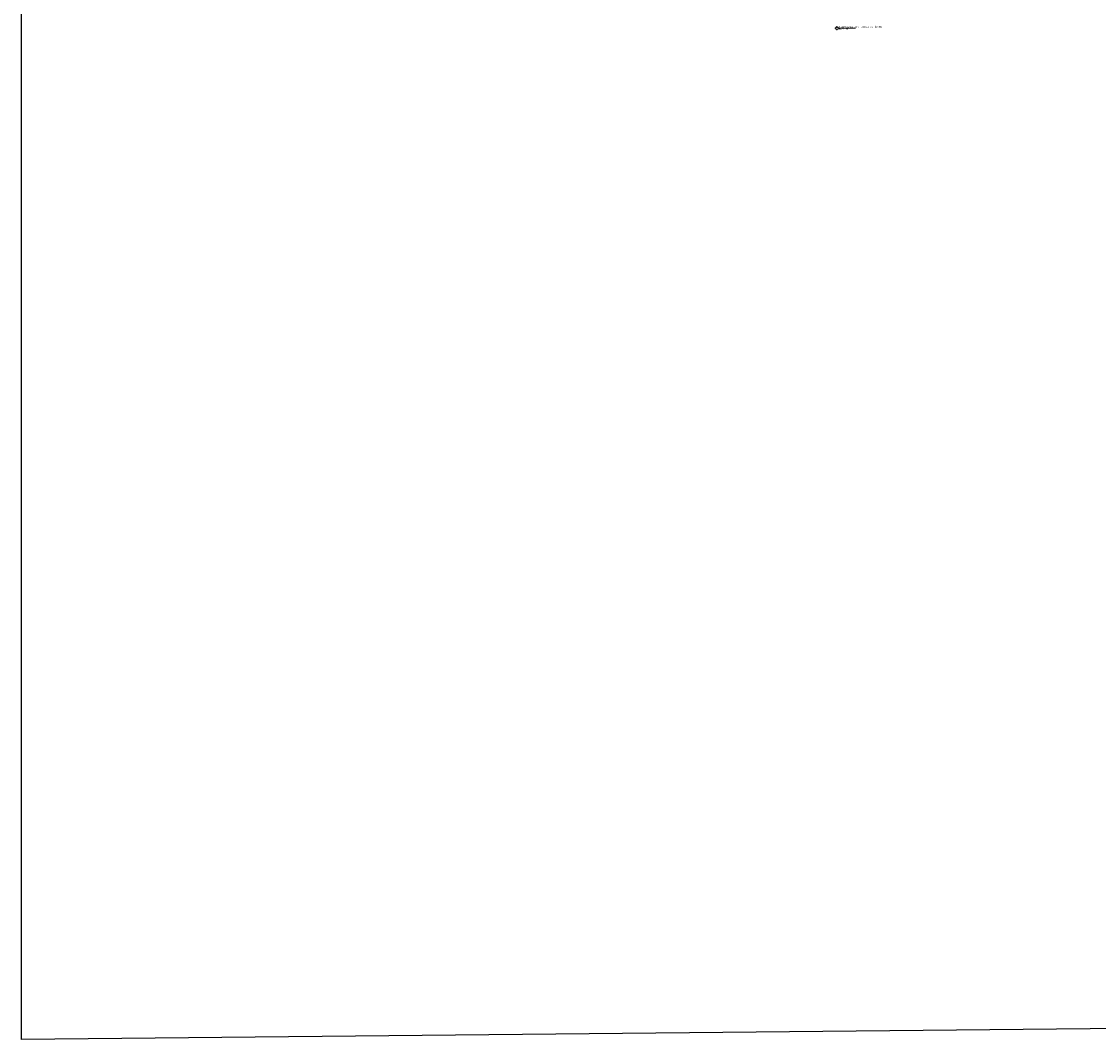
# Model space of a CAD drawing. Header units: millimetres. Extents: x 26 to 1362, y 24 to 358.
# Tile 107 of 256: x 611 to 684, y 78 to 147. Entities that reach past the tile are written whole.
import ezdxf

# ---------------------------------------------------------------- set-up
doc = ezdxf.new("R2010")
doc.units = ezdxf.units.MM
doc.layers.add('ARQ-LINHA-05', color=5, linetype='Continuous')
doc.layers.add('MB_TEXTO_0', color=7, linetype='Continuous', lineweight=13)
doc.layers.add('Símbolos', color=7, linetype='Continuous', lineweight=20)
doc.styles.add('AVANT', font='txt')

# ---------------------------------------------------------------- blocks, each defined once
blk = doc.blocks.new('NOMENCLATURA')
at = {"layer": 'Símbolos', "lineweight": 20}
for p, q in [((-0.52, 0.3), (-0.52, 0.66)), ((-0.22, 0), (-0.01, 0)), ((-0.82, 0), (-1.18, 0)), ((-0.52, -0.3), (-0.52, -0.66))]:
    blk.add_line(p, q, dxfattribs=at)
for radius in [0.449, 0.355]:
    blk.add_circle((-0.52, 0), radius, dxfattribs=at)
at = {"layer": 'Símbolos', "lineweight": 0}
for radius in [0.424, 0.38]:
    blk.add_circle((-0.52, 0), radius, dxfattribs=at)

msp = doc.modelspace()

# ---------------------------------------------------------------- linework, layer by layer
at = {"layer": 'ARQ-LINHA-05', "color": 244, "true_color": 0x991b1e}
msp.add_lwpolyline([(611.3689, 351.0555), (932.6273, 354.2541), (932.6273, 81.4042), (611.3689, 78.2057)], close=True, dxfattribs=at)
at = {"layer": 'Símbolos', "ltscale": 5}
msp.add_line((666.7256, 146.7103), (667.8817, 146.7103), dxfattribs=at)

# ---------------------------------------------------------------- block references
at = {"layer": 'Símbolos', "ltscale": 5, "xscale": 0.2176850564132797, "yscale": 0.2176850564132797, "zscale": 0.2176850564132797}
msp.add_blockref('NOMENCLATURA', (666.7256, 146.7103), dxfattribs=at)

# ---------------------------------------------------------------- texts
at = {"layer": 'MB_TEXTO_0', "style": 'AVANT'}
msp.add_text('ESCALA 1:100', height=0.068636, dxfattribs=at).set_placement((666.7369, 146.606))
msp.add_text('PLANTA BAIXA - INST. HIDRÁULICA TÉRREO', height=0.1, rotation=0.3, dxfattribs=at).set_placement((666.7369, 146.7335))

doc.saveas('drawing.dxf')
